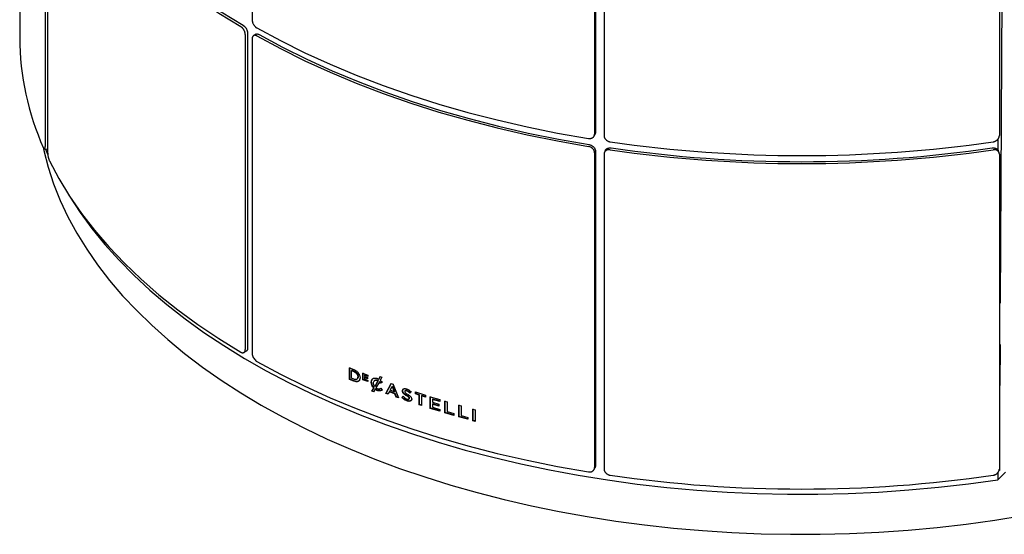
# Model space of a CAD drawing. Header units: millimetres. Extents: x 28 to 4128, y 24 to 2894.
# Tile 21 of 32: x 3268 to 3572, y 821 to 980. Entities that reach past the tile are written whole.
import ezdxf

# ---------------------------------------------------------------- set-up
doc = ezdxf.new("R2010")
doc.units = ezdxf.units.MM
doc.header["$LTSCALE"] = 10
doc.linetypes.add('SLD-Centro', pattern=[19.05, 15.24, -1.27, 1.27, -1.27])
doc.layers.add('PIEGHE', color=6, linetype='SLD-Centro')

msp = doc.modelspace()

# ---------------------------------------------------------------- linework, layer by layer
for p, q in [((3339.92, 1076.84), (3339.92, 979.62)), ((3268.14, 1074.7), (3268.14, 974.21)), ((3445.64, 1041.61), (3445.64, 944.39)), ((3445.9, 1042.16), (3445.9, 944.94)), ((3448.55, 1041.16), (3448.55, 943.94)), ((3570.61, 1041.16), (3570.61, 943.94)), ((3275.98, 1037.84), (3275.98, 940.61)), ((3276.76, 1036.16), (3276.76, 938.93)), ((3337.79, 975.13), (3337.79, 877.91)), ((3338.51, 975.53), (3338.51, 878.31)), ((3339.92, 973.9), (3339.92, 876.68)), ((3341.04, 975.23), (3340.34, 974.82)), ((3445.51, 943.83), (3445.78, 944.39)), ((3570.17, 942.83), (3570.17, 939.44)), ((3275.77, 939.75), (3276.74, 939.9)), ((3276.06, 939.8), (3276.8, 938.03)), ((3276.76, 939.91), (3276.74, 939.9)), ((3445.64, 938.67), (3445.64, 841.44)), ((3445.9, 939.23), (3445.9, 842)), ((3448.55, 938.22), (3448.55, 840.99)), ((3448.91, 939.31), (3448.66, 938.75)), ((3570.5, 938.75), (3570.25, 939.31)), ((3570.61, 938.22), (3570.61, 840.99)), ((3337.37, 876.99), (3338.09, 877.4)), ((3369.96, 872.26), (3371.31, 871.71)), ((3369.96, 868.67), (3369.96, 872.26)), ((3370.08, 868.76), (3370.08, 872.35)), ((3370.74, 871.48), (3370.62, 871.38)), ((3370.62, 869), (3370.62, 871.38)), ((3370.62, 871.38), (3371.31, 871.11)), ((3370.74, 871.48), (3371.42, 871.2)), ((3371.42, 871.2), (3371.31, 871.11)), ((3372.64, 869.52), (3372.53, 869.43)), ((3372.64, 869.51), (3372.53, 869.42)), ((3372.64, 869.52), (3372.64, 869.51)), ((3374.11, 870.57), (3375.64, 869.98)), ((3374.11, 868.58), (3374.11, 870.57)), ((3374.23, 868.68), (3374.23, 870.67)), ((3374.67, 870.1), (3374.55, 870.01)), ((3374.55, 870.01), (3374.55, 869.6)), ((3375.64, 869.59), (3374.55, 870.01)), ((3374.55, 869.6), (3375.51, 869.23)), ((3375.75, 869.68), (3374.67, 870.1)), ((3375.64, 869.98), (3375.64, 869.59)), ((3379.02, 868.75), (3379.46, 869.53)), ((3379.12, 868.85), (3379.57, 869.63)), ((3379.46, 869.53), (3379.97, 869.34)), ((3370.08, 868.76), (3369.96, 868.67)), ((3371.31, 868.12), (3369.96, 868.67)), ((3371.42, 868.22), (3370.08, 868.76)), ((3371.31, 868.73), (3370.62, 869)), ((3371.42, 868.22), (3371.31, 868.12)), ((3372.53, 869.43), (3372.53, 869.42)), ((3373.23, 869.16), (3373.23, 869.15)), ((3374.23, 868.68), (3374.11, 868.58)), ((3375.65, 867.98), (3374.11, 868.58)), ((3375.76, 868.08), (3374.23, 868.68)), ((3374.67, 869.31), (3374.55, 869.21)), ((3374.55, 869.21), (3374.55, 868.8)), ((3375.51, 868.85), (3374.55, 869.21)), ((3374.55, 868.8), (3375.65, 868.37)), ((3375.62, 868.94), (3374.67, 869.31)), ((3375.51, 869.23), (3375.51, 868.85)), ((3375.65, 868.37), (3375.65, 867.98)), ((3376.79, 867.91), (3376.68, 867.81)), ((3376.79, 867.9), (3376.68, 867.8)), ((3376.68, 867.8), (3376.68, 867.81)), ((3376.79, 867.9), (3376.79, 867.91)), ((3377.38, 867.54), (3377.38, 867.55)), ((3378.74, 868.27), (3377.74, 866.5)), ((3377.85, 866.6), (3377.74, 866.5)), ((3378.85, 868.36), (3377.85, 866.6)), ((3379.19, 867.96), (3378.13, 866.1)), ((3378.85, 868.36), (3378.74, 868.27)), ((3379.12, 868.85), (3379.02, 868.75)), ((3379.3, 868.06), (3379.19, 867.96)), ((3379.58, 867.53), (3379.19, 867.96)), ((3379.69, 867.63), (3379.3, 868.06)), ((3379.97, 869.34), (3379.46, 868.45)), ((3379.46, 868.45), (3380.02, 867.86)), ((3379.69, 867.63), (3379.58, 867.53)), ((3379.6, 867.51), (3379.58, 867.53)), ((3380.03, 867.84), (3379.6, 867.51)), ((3379.7, 867.61), (3379.6, 867.51)), ((3379.7, 867.61), (3379.69, 867.63)), ((3380.14, 867.94), (3379.7, 867.61)), ((3380.02, 867.86), (3380.03, 867.84)), ((3381.16, 864.35), (3382.8, 867.38)), ((3381.26, 864.45), (3382.9, 867.47)), ((3382.5, 865.32), (3383.1, 866.46)), ((3382.8, 867.38), (3383.43, 867.15)), ((3383.21, 866.56), (3383.1, 866.46)), ((3383.1, 866.46), (3383.72, 864.88)), ((3383.21, 866.56), (3383.82, 864.98)), ((3383.43, 867.15), (3383.43, 867.14)), ((3383.43, 867.14), (3385.08, 862.96)), ((3376.9, 865.02), (3377.45, 865.99)), ((3377.01, 865.12), (3376.9, 865.02)), ((3377.41, 864.83), (3376.9, 865.02)), ((3377.01, 865.12), (3377.56, 866.09)), ((3377.52, 864.93), (3377.01, 865.12)), ((3377.86, 865.63), (3377.41, 864.83)), ((3377.56, 866.09), (3377.45, 865.99)), ((3377.97, 865.72), (3377.86, 865.63)), ((3379.61, 865.92), (3379.62, 865.93)), ((3379.62, 865.93), (3380.06, 865.34)), ((3380.15, 865.43), (3380.05, 865.33)), ((3380.06, 865.34), (3380.05, 865.33)), ((3380.17, 865.44), (3380.15, 865.43)), ((3381.26, 864.45), (3381.16, 864.35)), ((3381.86, 864.1), (3381.16, 864.35)), ((3381.97, 864.2), (3381.26, 864.45)), ((3382.24, 864.82), (3381.86, 864.1)), ((3382.35, 864.92), (3382.24, 864.82)), ((3383.97, 864.21), (3382.24, 864.82)), ((3384.07, 864.3), (3382.35, 864.92)), ((3383.72, 864.88), (3382.5, 865.32)), ((3383.82, 864.98), (3383.72, 864.88)), ((3384.07, 864.3), (3383.97, 864.21)), ((3384.35, 863.22), (3383.97, 864.21)), ((3384.45, 863.31), (3384.07, 864.3)), ((3386.16, 863.12), (3386.58, 863.45)), ((3386.42, 865.22), (3386.31, 865.13)), ((3386.42, 865.21), (3386.31, 865.12)), ((3386.31, 865.12), (3386.31, 865.13)), ((3386.42, 865.21), (3386.42, 865.22)), ((3386.58, 863.45), (3386.59, 863.44)), ((3387.11, 865.04), (3387.01, 864.94)), ((3387.01, 864.94), (3387.01, 864.93)), ((3387.24, 865.26), (3387.14, 865.16)), ((3388.71, 864.55), (3388.61, 864.45)), ((3388.63, 864.43), (3388.61, 864.45)), ((3389, 864.8), (3388.63, 864.43)), ((3388.73, 864.53), (3388.63, 864.43)), ((3388.73, 864.53), (3388.71, 864.55)), ((3389.1, 864.9), (3388.73, 864.53)), ((3388.99, 864.82), (3389, 864.8)), ((3390.31, 864.17), (3390.31, 864.78)), ((3390.31, 864.78), (3393.43, 863.78)), ((3390.41, 864.27), (3390.31, 864.17)), ((3391.52, 863.78), (3390.31, 864.17)), ((3390.41, 864.27), (3390.41, 864.88)), ((3391.61, 863.88), (3390.41, 864.27)), ((3391.61, 863.88), (3391.52, 863.78)), ((3391.52, 860.8), (3391.52, 863.78)), ((3391.61, 860.9), (3391.61, 863.88)), ((3392.32, 863.65), (3392.23, 863.55)), ((3392.23, 863.55), (3392.23, 860.57)), ((3393.43, 863.16), (3392.23, 863.55)), ((3393.53, 863.26), (3392.32, 863.65)), ((3393.43, 863.78), (3393.43, 863.16)), ((3395.02, 859.82), (3395.02, 863.41)), ((3384.45, 863.31), (3384.35, 863.22)), ((3385.08, 862.96), (3384.35, 863.22)), ((3385.18, 863.06), (3384.45, 863.31)), ((3386.17, 863.11), (3386.16, 863.12)), ((3386.27, 863.2), (3386.17, 863.11)), ((3386.27, 863.2), (3386.26, 863.22)), ((3388.26, 862.55), (3388.28, 862.58)), ((3388.31, 862.6), (3388.36, 862.65)), ((3388.51, 862.9), (3388.41, 862.8)), ((3388.51, 862.89), (3388.41, 862.79)), ((3388.41, 862.79), (3388.41, 862.8)), ((3388.51, 862.89), (3388.51, 862.9)), ((3389.21, 862.72), (3389.11, 862.62)), ((3389.11, 862.63), (3389.11, 862.62)), ((3391.61, 860.9), (3391.52, 860.8)), ((3392.23, 860.57), (3391.52, 860.8)), ((3392.32, 860.67), (3391.61, 860.9)), ((3394.92, 863.31), (3397.81, 862.42)), ((3394.92, 859.72), (3394.92, 863.31)), ((3395.73, 862.59), (3395.64, 862.49)), ((3395.64, 862.49), (3395.64, 861.6)), ((3397.81, 861.83), (3395.64, 862.49)), ((3395.64, 861.6), (3397.57, 861.01)), ((3395.73, 861.11), (3395.64, 861.01)), ((3395.64, 861.01), (3395.64, 860.09)), ((3397.57, 860.42), (3395.64, 861.01)), ((3397.91, 861.93), (3395.73, 862.59)), ((3397.66, 860.52), (3395.73, 861.11)), ((3397.57, 861.01), (3397.57, 860.42)), ((3397.81, 862.42), (3397.81, 861.83)), ((3399.44, 861.94), (3400.16, 861.72)), ((3399.44, 858.35), (3399.44, 861.94)), ((3399.53, 858.45), (3399.53, 862.04)), ((3400.16, 861.72), (3400.16, 858.74)), ((3403.71, 860.7), (3404.44, 860.5)), ((3403.71, 857.11), (3403.71, 860.7)), ((3403.8, 857.22), (3403.8, 860.81)), ((3404.44, 860.5), (3404.44, 857.51)), ((3395.02, 859.82), (3394.92, 859.72)), ((3397.84, 858.82), (3394.92, 859.72)), ((3397.93, 858.93), (3395.02, 859.82)), ((3395.64, 860.09), (3397.84, 859.42)), ((3397.84, 859.42), (3397.84, 858.82)), ((3399.53, 858.45), (3399.44, 858.35)), ((3402.2, 857.54), (3399.44, 858.35)), ((3402.29, 857.65), (3399.53, 858.45)), ((3400.16, 858.74), (3402.2, 858.15)), ((3402.2, 858.15), (3402.2, 857.54)), ((3404.44, 857.51), (3406.5, 856.94)), ((3408.07, 859.51), (3408.8, 859.31)), ((3408.07, 855.92), (3408.07, 859.51)), ((3408.15, 856.02), (3408.15, 859.61)), ((3408.8, 859.31), (3408.8, 855.72)), ((3403.8, 857.22), (3403.71, 857.11)), ((3406.5, 856.34), (3403.71, 857.11)), ((3406.59, 856.44), (3403.8, 857.22)), ((3406.5, 856.94), (3406.5, 856.34)), ((3408.15, 856.02), (3408.07, 855.92)), ((3408.8, 855.72), (3408.07, 855.92)), ((3408.89, 855.83), (3408.15, 856.02)), ((3445.51, 840.89), (3445.78, 841.45)), ((3570.17, 837.7), (3572.55, 840.07)), ((3570.17, 839.89), (3570.17, 837.7))]:
    msp.add_line(p, q)
at = {"flags": 128}
for points in [[(3277.3, 1036.68), (3280.21, 1031.18), (3283.51, 1025.77), (3287.2, 1020.43), (3291.26, 1015.19), (3295.69, 1010.04), (3300.49, 1005.01), (3305.64, 1000.1), (3311.14, 995.31), (3316.97, 990.66), (3323.13, 986.15), (3329.61, 981.79), (3336.4, 977.59)], [(3278.26, 1036.83), (3281.16, 1031.36), (3284.45, 1025.96), (3288.12, 1020.65), (3292.16, 1015.43), (3296.58, 1010.31), (3301.35, 1005.3), (3306.48, 1000.41), (3311.96, 995.64), (3317.77, 991.01), (3323.9, 986.52), (3330.35, 982.18), (3337.11, 977.99)], [(3341.35, 977.18), (3348.63, 973.26), (3356.18, 969.52), (3364, 965.96), (3372.05, 962.6), (3380.35, 959.42), (3388.86, 956.45), (3397.58, 953.68), (3406.49, 951.12), (3415.57, 948.78), (3424.81, 946.65), (3434.2, 944.74), (3443.71, 943.06)], [(3341.35, 974.73), (3348.63, 970.81), (3356.18, 967.07), (3364, 963.52), (3372.05, 960.15), (3380.35, 956.97), (3388.86, 954), (3397.58, 951.23), (3406.49, 948.67), (3415.57, 946.33), (3424.81, 944.2), (3434.2, 942.29), (3443.71, 940.61)], [(3342.06, 975.14), (3349.3, 971.24), (3356.82, 967.52), (3364.6, 963.97), (3372.63, 960.62), (3380.88, 957.46), (3389.36, 954.5), (3398.04, 951.74), (3406.91, 949.19), (3415.95, 946.86), (3425.16, 944.74), (3434.5, 942.84), (3443.98, 941.17)], [(3275.35, 940.4), (3275.57, 939.39), (3276.93, 934.2), (3278.63, 929.04), (3280.67, 923.92), (3283.05, 918.86), (3285.77, 913.84), (3288.82, 908.9), (3292.2, 904.02), (3295.91, 899.22), (3299.93, 894.51), (3304.26, 889.9), (3308.89, 885.38), (3313.83, 880.97), (3319.05, 876.67), (3324.56, 872.49), (3330.35, 868.44), (3336.4, 864.51), (3342.7, 860.73)], [(3277.3, 936.19), (3280.21, 930.7), (3283.51, 925.28), (3287.2, 919.94), (3291.26, 914.7), (3295.69, 909.56), (3300.49, 904.52), (3305.64, 899.61), (3311.14, 894.82), (3316.97, 890.17), (3323.13, 885.66), (3329.61, 881.3), (3336.4, 877.1)], [(3283.14, 925.86), (3283.49, 925.29), (3286.8, 920.23), (3290.46, 915.24), (3294.45, 910.35), (3298.77, 905.55), (3303.4, 900.85), (3308.36, 896.25), (3313.62, 891.78), (3319.18, 887.42), (3325.03, 883.19), (3331.16, 879.1), (3337.56, 875.15), (3344.22, 871.35), (3351.14, 867.7), (3358.3, 864.21), (3365.69, 860.88), (3373.3, 857.72), (3381.11, 854.73), (3389.13, 851.93), (3397.32, 849.31), (3405.69, 846.87), (3414.22, 844.62), (3422.89, 842.57), (3431.69, 840.71), (3440.61, 839.06), (3449.64, 837.61), (3458.76, 836.36), (3467.95, 835.32), (3477.21, 834.48), (3486.52, 833.86), (3495.87, 833.44), (3505.23, 833.24), (3514.6, 833.25), (3523.97, 833.46), (3533.31, 833.89), (3542.61, 834.53), (3551.87, 835.38), (3561.06, 836.44), (3570.17, 837.7)], [(3341.35, 874.24), (3348.63, 870.32), (3356.18, 866.58), (3364, 863.02), (3372.05, 859.66), (3380.35, 856.48), (3388.86, 853.51), (3397.58, 850.74), (3406.49, 848.18), (3415.57, 845.83), (3424.81, 843.71), (3434.2, 841.8), (3443.71, 840.12)], [(3372.26, 868.75), (3372.32, 868.8), (3372.38, 868.85)], [(3377.76, 868.35), (3377.7, 868.3), (3377.65, 868.25)], [(3342.7, 860.73), (3349.26, 857.09), (3356.05, 853.6), (3363.07, 850.26), (3370.31, 847.08), (3377.76, 844.06), (3385.4, 841.21), (3393.22, 838.54), (3401.22, 836.04), (3409.38, 833.72), (3417.69, 831.58), (3426.14, 829.63), (3434.71, 827.86), (3443.39, 826.3), (3452.17, 824.92), (3461.03, 823.74), (3469.97, 822.76), (3478.96, 821.98), (3488, 821.4), (3497.08, 821.02), (3506.17, 820.84), (3515.26, 820.87), (3524.35, 821.09), (3533.42, 821.52), (3542.45, 822.15), (3551.43, 822.99), (3560.35, 824.02), (3569.2, 825.25), (3577.95, 826.67)]]:
    msp.add_lwpolyline(points, dxfattribs=at)
for centre, radius, start, end in [((3353.05, 974.64), 84.91, 180.2898, 204.0074), ((3509.58, 1351.06), 413.29, 261.7791, 278.2209), ((3509.58, 1348.6), 413.29, 261.7791, 278.2209), ((3509.58, 1347.47), 411.58, 261.7803, 278.2197), ((3509.58, 1248.11), 413.29, 261.7791, 278.2209)]:
    msp.add_arc(centre, radius, start, end)
for points, knots in [([(3339.92, 979.62), (3339.93, 979.57), (3339.93, 979.48), (3339.94, 979.34), (3339.97, 979.19), (3340, 979.03), (3340.05, 978.88), (3340.1, 978.73), (3340.16, 978.57), (3340.26, 978.37), (3340.37, 978.18), (3340.49, 977.99), (3340.63, 977.81), (3340.77, 977.64), (3340.92, 977.5), (3341.02, 977.41), (3341.14, 977.31), (3341.25, 977.24), (3341.33, 977.19), (3341.35, 977.18)], [0, 0, 0, 0, 0.052752, 0.105869, 0.160142, 0.214815, 0.267757, 0.32107, 0.374957, 0.429629, 0.535792, 0.589679, 0.644351, 0.750512, 0.804398, 0.85907, 0.894148, 0.964598, 1, 1, 1, 1]), ([(3337.79, 975.13), (3337.79, 975.18), (3337.79, 975.27), (3337.78, 975.41), (3337.75, 975.56), (3337.72, 975.69), (3337.68, 975.83), (3337.64, 975.98), (3337.57, 976.15), (3337.5, 976.31), (3337.41, 976.49), (3337.29, 976.68), (3337.16, 976.87), (3337.03, 977.04), (3336.88, 977.2), (3336.74, 977.34), (3336.6, 977.45), (3336.5, 977.52), (3336.42, 977.57), (3336.4, 977.59)], [0, 0, 0, 0, 0.053417, 0.107023, 0.16082, 0.21481, 0.24529, 0.306444, 0.367882, 0.429609, 0.472186, 0.557871, 0.644342, 0.686919, 0.772602, 0.859073, 0.89415, 0.964599, 1, 1, 1, 1]), ([(3337.11, 977.99), (3337.15, 977.97), (3337.22, 977.92), (3337.34, 977.83), (3337.46, 977.74), (3337.55, 977.64), (3337.65, 977.54), (3337.75, 977.43), (3337.87, 977.28), (3337.97, 977.14), (3338.08, 976.97), (3338.18, 976.77), (3338.28, 976.57), (3338.36, 976.36), (3338.42, 976.16), (3338.47, 975.96), (3338.49, 975.78), (3338.5, 975.66), (3338.51, 975.57), (3338.51, 975.53)], [0, 0, 0, 0, 0.0534168, 0.1070226, 0.1608194, 0.2148091, 0.2452896, 0.3064436, 0.3678817, 0.4296078, 0.4721846, 0.5578677, 0.6443377, 0.6869149, 0.7725986, 0.8590694, 0.8941473, 0.9645982, 1, 1, 1, 1]), ([(3341.35, 974.73), (3341.31, 974.75), (3341.23, 974.79), (3341.12, 974.84), (3341, 974.88), (3340.88, 974.9), (3340.77, 974.92), (3340.66, 974.92), (3340.56, 974.9), (3340.46, 974.88), (3340.34, 974.83), (3340.23, 974.75), (3340.14, 974.65), (3340.06, 974.53), (3340, 974.4), (3339.96, 974.26), (3339.94, 974.14), (3339.93, 974.02), (3339.93, 973.93), (3339.92, 973.9)], [0, 0, 0, 0, 0.052752, 0.10587, 0.160143, 0.214815, 0.267567, 0.320685, 0.374959, 0.429631, 0.482382, 0.589676, 0.644347, 0.697099, 0.804394, 0.859065, 0.894036, 0.964488, 1, 1, 1, 1]), ([(3341.04, 975.23), (3341.09, 975.25), (3341.17, 975.29), (3341.3, 975.32), (3341.44, 975.33), (3341.58, 975.32), (3341.73, 975.28), (3341.84, 975.24), (3341.95, 975.2), (3342.03, 975.15), (3342.06, 975.14)], [0, 0, 0, 0, 0.182447, 0.29138, 0.396485, 0.610267, 0.719198, 0.788875, 0.929245, 1, 1, 1, 1]), ([(3443.71, 943.06), (3443.76, 943.06), (3443.87, 943.04), (3444.03, 943.03), (3444.19, 943.03), (3444.33, 943.05), (3444.46, 943.07), (3444.6, 943.1), (3444.76, 943.15), (3444.9, 943.22), (3445.05, 943.3), (3445.2, 943.41), (3445.32, 943.54), (3445.43, 943.68), (3445.52, 943.83), (3445.58, 943.99), (3445.62, 944.15), (3445.63, 944.27), (3445.64, 944.36), (3445.64, 944.39)], [0, 0, 0, 0, 0.053417, 0.107023, 0.160819, 0.214809, 0.24529, 0.306444, 0.367882, 0.429608, 0.472185, 0.557868, 0.644338, 0.686915, 0.772599, 0.859069, 0.894147, 0.964598, 1, 1, 1, 1]), ([(3445.9, 944.94), (3445.9, 944.9), (3445.9, 944.81), (3445.88, 944.67), (3445.84, 944.54), (3445.81, 944.45), (3445.78, 944.4), (3445.78, 944.39)], [0, 0, 0, 0, 0.234063, 0.468953, 0.70468, 0.941254, 1, 1, 1, 1]), ([(3448.55, 943.94), (3448.55, 943.89), (3448.55, 943.8), (3448.57, 943.66), (3448.61, 943.52), (3448.65, 943.38), (3448.71, 943.24), (3448.79, 943.11), (3448.87, 942.98), (3449, 942.81), (3449.15, 942.65), (3449.32, 942.51), (3449.5, 942.38), (3449.69, 942.27), (3449.9, 942.18), (3450.04, 942.12), (3450.2, 942.07), (3450.34, 942.04), (3450.45, 942.02), (3450.48, 942.02)], [0, 0, 0, 0, 0.052752, 0.105869, 0.160142, 0.214815, 0.267757, 0.32107, 0.374957, 0.429629, 0.535792, 0.589679, 0.644351, 0.750512, 0.804398, 0.85907, 0.894148, 0.964598, 1, 1, 1, 1]), ([(3568.68, 942.02), (3568.73, 942.02), (3568.84, 942.04), (3569, 942.08), (3569.16, 942.14), (3569.3, 942.19), (3569.43, 942.25), (3569.57, 942.33), (3569.74, 942.43), (3569.87, 942.54), (3570.02, 942.67), (3570.17, 942.82), (3570.3, 942.99), (3570.41, 943.16), (3570.5, 943.35), (3570.56, 943.53), (3570.59, 943.69), (3570.61, 943.81), (3570.61, 943.91), (3570.61, 943.94)], [0, 0, 0, 0, 0.0534168, 0.1070226, 0.1608194, 0.2148092, 0.2452896, 0.3064436, 0.3678817, 0.4296078, 0.4721847, 0.5578677, 0.6443378, 0.686915, 0.7725987, 0.8590695, 0.8941474, 0.9645982, 1, 1, 1, 1]), ([(3275.48, 940.1), (3275.5, 940.07), (3275.53, 940.01), (3275.57, 939.93), (3275.61, 939.87), (3275.64, 939.83), (3275.68, 939.79), (3275.71, 939.76), (3275.75, 939.75), (3275.79, 939.75), (3275.83, 939.78), (3275.87, 939.82), (3275.9, 939.9), (3275.93, 939.99), (3275.95, 940.11), (3275.97, 940.24), (3275.98, 940.38), (3275.98, 940.49), (3275.98, 940.58), (3275.98, 940.61)], [0, 0, 0, 0, 0.053417, 0.107023, 0.160819, 0.214809, 0.24529, 0.306444, 0.367882, 0.429608, 0.472185, 0.557868, 0.644338, 0.686915, 0.772599, 0.859069, 0.894147, 0.964598, 1, 1, 1, 1]), ([(3445.64, 938.67), (3445.62, 938.86), (3445.57, 939.23), (3445.24, 939.77), (3444.75, 940.22), (3444.21, 940.5), (3443.85, 940.58), (3443.71, 940.61)], [0, 0, 0, 0, 0.214692, 0.429385, 0.644076, 0.858765, 1, 1, 1, 1]), ([(3443.98, 941.17), (3444.19, 941.12), (3444.62, 941.01), (3445.2, 940.64), (3445.64, 940.15), (3445.87, 939.66), (3445.89, 939.35), (3445.9, 939.23)], [0, 0, 0, 0, 0.214692, 0.429384, 0.644072, 0.858762, 1, 1, 1, 1]), ([(3450.48, 939.56), (3450.43, 939.57), (3450.32, 939.58), (3450.16, 939.59), (3450, 939.58), (3449.84, 939.57), (3449.69, 939.54), (3449.55, 939.5), (3449.41, 939.45), (3449.23, 939.36), (3449.07, 939.26), (3448.93, 939.14), (3448.81, 939.01), (3448.71, 938.86), (3448.64, 938.7), (3448.6, 938.58), (3448.57, 938.45), (3448.55, 938.34), (3448.55, 938.25), (3448.55, 938.22)], [0, 0, 0, 0, 0.052751, 0.105869, 0.160142, 0.214814, 0.267757, 0.32107, 0.374956, 0.429628, 0.53579, 0.589675, 0.644346, 0.750509, 0.804395, 0.859066, 0.894145, 0.964597, 1, 1, 1, 1]), ([(3448.91, 939.31), (3448.93, 939.34), (3448.97, 939.42), (3449.04, 939.53), (3449.12, 939.63), (3449.25, 939.76), (3449.4, 939.87), (3449.57, 939.97), (3449.75, 940.04), (3449.95, 940.1), (3450.15, 940.13), (3450.29, 940.14), (3450.45, 940.15), (3450.59, 940.14), (3450.7, 940.12), (3450.74, 940.12)], [0, 0, 0, 0, 0.062854, 0.131086, 0.200051, 0.270023, 0.405893, 0.474859, 0.544829, 0.680698, 0.749663, 0.819633, 0.864527, 0.954692, 1, 1, 1, 1]), ([(3568.42, 940.12), (3568.48, 940.13), (3568.59, 940.14), (3568.75, 940.15), (3568.91, 940.14), (3569.04, 940.13), (3569.18, 940.1), (3569.32, 940.07), (3569.48, 940.01), (3569.62, 939.95), (3569.77, 939.87), (3569.92, 939.76), (3570.05, 939.63), (3570.15, 939.48), (3570.22, 939.39), (3570.24, 939.31), (3570.25, 939.31)], [0, 0, 0, 0, 0.068362, 0.136965, 0.205813, 0.274907, 0.313915, 0.392179, 0.470806, 0.549801, 0.60429, 0.713945, 0.824607, 0.879096, 0.988752, 1, 1, 1, 1]), ([(3570.61, 938.22), (3570.61, 938.26), (3570.61, 938.35), (3570.59, 938.49), (3570.55, 938.62), (3570.51, 938.72), (3570.46, 938.83), (3570.4, 938.94), (3570.3, 939.06), (3570.2, 939.16), (3570.08, 939.27), (3569.92, 939.37), (3569.74, 939.45), (3569.55, 939.52), (3569.35, 939.56), (3569.15, 939.58), (3568.96, 939.59), (3568.82, 939.58), (3568.71, 939.57), (3568.68, 939.56)], [0, 0, 0, 0, 0.053417, 0.107023, 0.16082, 0.21481, 0.24529, 0.306444, 0.367882, 0.429609, 0.472186, 0.557871, 0.644342, 0.686919, 0.772602, 0.859073, 0.89415, 0.964599, 1, 1, 1, 1]), ([(3276.76, 938.93), (3276.76, 938.89), (3276.76, 938.8), (3276.77, 938.65), (3276.78, 938.49), (3276.79, 938.33), (3276.81, 938.17), (3276.83, 938.01), (3276.85, 937.84), (3276.89, 937.62), (3276.93, 937.4), (3276.97, 937.18), (3277.02, 936.98), (3277.08, 936.78), (3277.14, 936.6), (3277.17, 936.49), (3277.22, 936.37), (3277.26, 936.27), (3277.29, 936.21), (3277.3, 936.19)], [0, 0, 0, 0, 0.052752, 0.105869, 0.160142, 0.214815, 0.267757, 0.32107, 0.374957, 0.429629, 0.535792, 0.589679, 0.644351, 0.750512, 0.804398, 0.85907, 0.894148, 0.964598, 1, 1, 1, 1]), ([(3336.4, 877.1), (3336.43, 877.08), (3336.51, 877.03), (3336.63, 876.98), (3336.74, 876.94), (3336.84, 876.92), (3336.94, 876.9), (3337.04, 876.9), (3337.16, 876.91), (3337.26, 876.94), (3337.36, 876.98), (3337.47, 877.05), (3337.57, 877.14), (3337.65, 877.26), (3337.71, 877.38), (3337.75, 877.53), (3337.78, 877.67), (3337.79, 877.79), (3337.79, 877.88), (3337.79, 877.91)], [0, 0, 0, 0, 0.0534168, 0.1070226, 0.1608194, 0.2148092, 0.2452896, 0.3064436, 0.3678817, 0.4296078, 0.4721847, 0.5578677, 0.6443378, 0.686915, 0.7725987, 0.8590695, 0.8941474, 0.9645982, 1, 1, 1, 1]), ([(3338.51, 878.31), (3338.51, 878.27), (3338.5, 878.18), (3338.49, 878.05), (3338.46, 877.93), (3338.43, 877.83), (3338.4, 877.74), (3338.35, 877.65), (3338.28, 877.55), (3338.21, 877.48), (3338.15, 877.43), (3338.11, 877.41), (3338.09, 877.4)], [0, 0, 0, 0, 0.106392, 0.213161, 0.32031, 0.427843, 0.488552, 0.610354, 0.732722, 0.855664, 0.940467, 1, 1, 1, 1]), ([(3339.92, 876.68), (3339.94, 876.49), (3339.97, 876.1), (3340.22, 875.47), (3340.58, 874.9), (3340.98, 874.47), (3341.25, 874.3), (3341.35, 874.24)], [0, 0, 0, 0, 0.214692, 0.429385, 0.644076, 0.858765, 1, 1, 1, 1]), ([(3371.31, 871.71), (3371.55, 871.59), (3371.92, 871.41), (3372.37, 871.03), (3372.67, 870.69), (3372.92, 870.32), (3373.15, 869.8), (3373.2, 869.41), (3373.23, 869.16)], [0, 0, 0, 0, 0.2490249, 0.3736423, 0.4998891, 0.6261021, 0.7499763, 1, 1, 1, 1]), ([(3371.31, 871.11), (3371.47, 871.02), (3371.7, 870.88), (3372, 870.64), (3372.2, 870.43), (3372.35, 870.18), (3372.49, 869.84), (3372.51, 869.59), (3372.53, 869.43)], [0, 0, 0, 0, 0.254823, 0.377525, 0.500375, 0.626157, 0.751124, 1, 1, 1, 1]), ([(3371.42, 871.2), (3371.58, 871.11), (3371.82, 870.98), (3372.12, 870.74), (3372.31, 870.52), (3372.46, 870.28), (3372.6, 869.93), (3372.63, 869.69), (3372.64, 869.52)], [0, 0, 0, 0, 0.254729, 0.377397, 0.500232, 0.626025, 0.751025, 1, 1, 1, 1]), ([(3372.64, 869.51), (3372.61, 869.36), (3372.57, 869.14), (3372.44, 868.91), (3372.35, 868.81), (3372.28, 868.78), (3372.27, 868.78)], [0, 0, 0, 0, 0.495733, 0.733648, 0.972021, 1, 1, 1, 1]), ([(3372.53, 869.42), (3372.5, 869.27), (3372.46, 869.05), (3372.33, 868.81), (3372.19, 868.68), (3371.99, 868.62), (3371.7, 868.61), (3371.46, 868.68), (3371.31, 868.73)], [0, 0, 0, 0, 0.2550779, 0.3775082, 0.5001961, 0.6260299, 0.751193, 1, 1, 1, 1]), ([(3373.23, 869.15), (3373.2, 868.91), (3373.16, 868.56), (3372.92, 868.23), (3372.67, 868.05), (3372.37, 867.95), (3371.92, 867.94), (3371.55, 868.05), (3371.31, 868.12)], [0, 0, 0, 0, 0.248733, 0.373683, 0.5000061, 0.6263252, 0.7498023, 1, 1, 1, 1]), ([(3372.96, 868.29), (3372.9, 868.25), (3372.76, 868.14), (3372.48, 868.05), (3372.03, 868.03), (3371.67, 868.14), (3371.42, 868.22)], [0, 0, 0, 0, 0.158865, 0.371446, 0.579135, 1, 1, 1, 1]), ([(3376.68, 867.81), (3376.71, 868.08), (3376.76, 868.48), (3377.07, 868.85), (3377.37, 869.03), (3377.74, 869.11), (3378.29, 869.08), (3378.73, 868.88), (3379.02, 868.75)], [0, 0, 0, 0, 0.249163, 0.374566, 0.500472, 0.625151, 0.751151, 1, 1, 1, 1]), ([(3377.45, 865.99), (3377.34, 866.13), (3377.12, 866.41), (3376.76, 867.03), (3376.71, 867.49), (3376.68, 867.8)], [0, 0, 0, 0, 0.253877, 0.497153, 1, 1, 1, 1]), ([(3376.79, 867.91), (3376.82, 868.18), (3376.86, 868.58), (3377.1, 868.83), (3377.17, 868.91)], [0, 0, 0, 0, 0.678579, 1, 1, 1, 1]), ([(3377.56, 866.09), (3377.45, 866.23), (3377.22, 866.51), (3376.87, 867.13), (3376.82, 867.59), (3376.79, 867.9)], [0, 0, 0, 0, 0.253816, 0.497076, 1, 1, 1, 1]), ([(3377.38, 867.55), (3377.4, 867.72), (3377.43, 867.97), (3377.59, 868.21), (3377.76, 868.35), (3377.97, 868.42), (3378.22, 868.43), (3378.48, 868.39), (3378.65, 868.31), (3378.74, 868.27)], [0, 0, 0, 0, 0.249139, 0.374036, 0.499765, 0.625699, 0.75011, 0.875498, 1, 1, 1, 1]), ([(3377.74, 866.5), (3377.64, 866.68), (3377.43, 867.02), (3377.4, 867.37), (3377.38, 867.54)], [0, 0, 0, 0, 0.497105, 1, 1, 1, 1]), ([(3377.76, 868.34), (3377.8, 868.38), (3377.89, 868.45), (3378.08, 868.52), (3378.33, 868.53), (3378.59, 868.48), (3378.76, 868.4), (3378.85, 868.36)], [0, 0, 0, 0, 0.143891, 0.359457, 0.572378, 0.786951, 1, 1, 1, 1]), ([(3380.05, 865.33), (3379.9, 865.25), (3379.61, 865.09), (3379.04, 865.09), (3378.44, 865.26), (3378.05, 865.5), (3377.86, 865.63)], [0, 0, 0, 0, 0.2512897, 0.5000395, 0.7507833, 1, 1, 1, 1]), ([(3380.15, 865.43), (3380.01, 865.35), (3379.72, 865.19), (3379.15, 865.18), (3378.55, 865.36), (3378.16, 865.6), (3377.97, 865.72)], [0, 0, 0, 0, 0.251343, 0.500092, 0.750806, 1, 1, 1, 1]), ([(3378.13, 866.1), (3378.26, 866.01), (3378.52, 865.84), (3378.93, 865.74), (3379.3, 865.77), (3379.51, 865.87), (3379.61, 865.92)], [0, 0, 0, 0, 0.249941, 0.49997, 0.749794, 1, 1, 1, 1]), ([(3386.31, 865.13), (3386.33, 865.25), (3386.35, 865.45), (3386.49, 865.64), (3386.68, 865.78), (3386.98, 865.86), (3387.54, 865.79), (3388.27, 865.49), (3388.75, 865.04), (3388.99, 864.82)], [0, 0, 0, 0, 0.125413, 0.186127, 0.251139, 0.376622, 0.50177, 0.751058, 1, 1, 1, 1]), ([(3387.58, 863.61), (3387.27, 863.78), (3386.88, 864.01), (3386.52, 864.42), (3386.34, 864.73), (3386.33, 864.96), (3386.31, 865.12)], [0, 0, 0, 0, 0.498914, 0.625931, 0.749641, 1, 1, 1, 1]), ([(3386.42, 865.22), (3386.43, 865.35), (3386.46, 865.54), (3386.55, 865.7), (3386.6, 865.74), (3386.61, 865.74)], [0, 0, 0, 0, 0.645056, 0.957455, 1, 1, 1, 1]), ([(3387.68, 863.71), (3387.37, 863.88), (3386.98, 864.11), (3386.62, 864.52), (3386.45, 864.83), (3386.43, 865.06), (3386.42, 865.21)], [0, 0, 0, 0, 0.498782, 0.625798, 0.749533, 1, 1, 1, 1]), ([(3386.59, 863.44), (3386.74, 863.28), (3387.03, 862.99), (3387.46, 862.68), (3387.82, 862.55), (3388.05, 862.51), (3388.22, 862.52), (3388.34, 862.61), (3388.38, 862.72), (3388.41, 862.79)], [0, 0, 0, 0, 0.254401, 0.497916, 0.622448, 0.75169, 0.812748, 0.871802, 1, 1, 1, 1]), ([(3388.61, 864.45), (3388.48, 864.57), (3388.22, 864.83), (3387.83, 865.07), (3387.51, 865.18), (3387.31, 865.22), (3387.17, 865.19), (3387.07, 865.1), (3387.04, 865.01), (3387.01, 864.94)], [0, 0, 0, 0, 0.249576, 0.49462, 0.624761, 0.75304, 0.812357, 0.871533, 1, 1, 1, 1]), ([(3387.01, 864.93), (3387.03, 864.84), (3387.07, 864.69), (3387.21, 864.52), (3387.47, 864.33), (3387.7, 864.2), (3387.88, 864.1)], [0, 0, 0, 0, 0.252892, 0.371989, 0.498814, 1, 1, 1, 1]), ([(3388.71, 864.55), (3388.58, 864.67), (3388.32, 864.93), (3387.93, 865.17), (3387.61, 865.28), (3387.41, 865.32), (3387.27, 865.29), (3387.18, 865.2), (3387.14, 865.11), (3387.11, 865.04)], [0, 0, 0, 0, 0.249579, 0.494587, 0.624701, 0.752957, 0.812277, 0.87147, 1, 1, 1, 1]), ([(3388.41, 862.8), (3388.39, 862.89), (3388.36, 863.03), (3388.22, 863.2), (3387.97, 863.38), (3387.75, 863.51), (3387.58, 863.61)], [0, 0, 0, 0, 0.251665, 0.371486, 0.499434, 1, 1, 1, 1]), ([(3388.51, 862.9), (3388.49, 862.99), (3388.46, 863.13), (3388.32, 863.3), (3388.07, 863.48), (3387.85, 863.61), (3387.68, 863.71)], [0, 0, 0, 0, 0.251777, 0.37161, 0.499541, 1, 1, 1, 1]), ([(3387.88, 864.1), (3388.18, 863.92), (3388.56, 863.7), (3388.9, 863.3), (3389.07, 863), (3389.1, 862.78), (3389.11, 862.63)], [0, 0, 0, 0, 0.499369, 0.625987, 0.750723, 1, 1, 1, 1]), ([(3389.11, 862.62), (3389.09, 862.48), (3389.07, 862.26), (3388.91, 862.06), (3388.69, 861.92), (3388.34, 861.86), (3387.88, 861.94), (3387.41, 862.12), (3386.8, 862.45), (3386.42, 862.85), (3386.17, 863.11)], [0, 0, 0, 0, 0.124814, 0.187129, 0.250278, 0.375575, 0.501453, 0.626344, 0.7516, 1, 1, 1, 1]), ([(3389.21, 862.72), (3389.19, 862.58), (3389.17, 862.36), (3389.01, 862.16), (3388.79, 862.02), (3388.44, 861.96), (3387.98, 862.04), (3387.51, 862.22), (3386.9, 862.55), (3386.52, 862.95), (3386.27, 863.2)], [0, 0, 0, 0, 0.124882, 0.18722, 0.250381, 0.37567, 0.501519, 0.626379, 0.751609, 1, 1, 1, 1]), ([(3388.36, 862.66), (3388.37, 862.67), (3388.45, 862.72), (3388.48, 862.81), (3388.51, 862.89)], [0, 0, 0, 0, 0.187167, 1, 1, 1, 1]), ([(3443.71, 840.12), (3443.76, 840.11), (3443.87, 840.1), (3444.03, 840.09), (3444.19, 840.09), (3444.35, 840.11), (3444.5, 840.13), (3444.64, 840.17), (3444.78, 840.22), (3444.91, 840.28), (3445.08, 840.38), (3445.22, 840.49), (3445.34, 840.62), (3445.45, 840.77), (3445.54, 840.92), (3445.59, 841.08), (3445.62, 841.21), (3445.63, 841.32), (3445.64, 841.41), (3445.64, 841.44)], [0, 0, 0, 0, 0.052752, 0.10587, 0.160143, 0.214815, 0.267567, 0.320685, 0.374959, 0.429631, 0.482382, 0.589676, 0.644347, 0.697099, 0.804394, 0.859065, 0.894036, 0.964488, 1, 1, 1, 1]), ([(3445.9, 842), (3445.9, 841.96), (3445.9, 841.87), (3445.88, 841.73), (3445.84, 841.6), (3445.81, 841.51), (3445.78, 841.46), (3445.78, 841.45)], [0, 0, 0, 0, 0.231147, 0.4638988, 0.7017125, 0.9412751, 1, 1, 1, 1]), ([(3448.55, 840.99), (3448.55, 840.95), (3448.55, 840.86), (3448.57, 840.72), (3448.61, 840.58), (3448.65, 840.44), (3448.71, 840.3), (3448.79, 840.17), (3448.87, 840.04), (3449, 839.87), (3449.15, 839.71), (3449.32, 839.57), (3449.5, 839.44), (3449.69, 839.33), (3449.9, 839.23), (3450.04, 839.18), (3450.2, 839.13), (3450.34, 839.1), (3450.45, 839.08), (3450.48, 839.07)], [0, 0, 0, 0, 0.052752, 0.105869, 0.160142, 0.214815, 0.267757, 0.32107, 0.374957, 0.429629, 0.535792, 0.589679, 0.644351, 0.750512, 0.804398, 0.85907, 0.894148, 0.964598, 1, 1, 1, 1]), ([(3568.68, 839.07), (3568.73, 839.08), (3568.84, 839.1), (3569, 839.14), (3569.16, 839.19), (3569.3, 839.25), (3569.43, 839.31), (3569.57, 839.39), (3569.74, 839.49), (3569.87, 839.6), (3570.02, 839.72), (3570.17, 839.88), (3570.3, 840.05), (3570.41, 840.22), (3570.5, 840.4), (3570.56, 840.58), (3570.59, 840.75), (3570.61, 840.87), (3570.61, 840.96), (3570.61, 840.99)], [0, 0, 0, 0, 0.0534168, 0.1070226, 0.1608194, 0.2148092, 0.2452896, 0.3064436, 0.3678817, 0.4296078, 0.4721847, 0.5578677, 0.6443378, 0.686915, 0.7725987, 0.8590695, 0.8941474, 0.9645982, 1, 1, 1, 1])]:
    msp.add_open_spline(points, degree=3, knots=knots)
at = {"layer": 'PIEGHE', "color": 6}
for p, q in [((3276.76, 1139.09), (3276.76, 938.53)), ((3571.72, 1044.59), (3570.61, 840.59))]:
    msp.add_line(p, q, dxfattribs=at)

doc.saveas('drawing.dxf')
